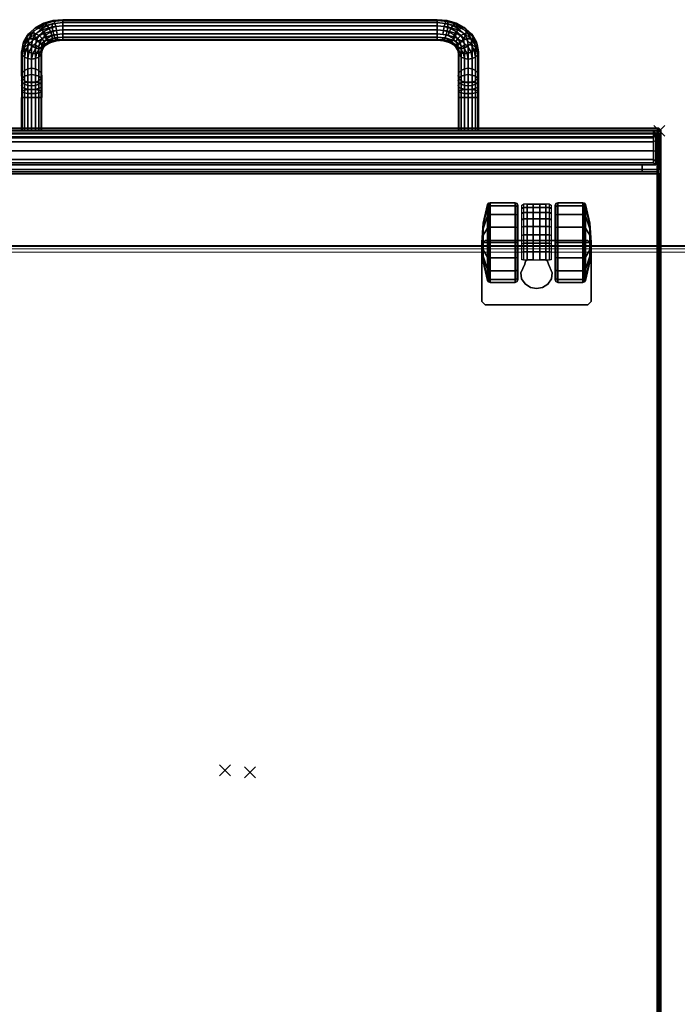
# Model space of a CAD drawing. Header units: inches. Extents: x 159 to 1116, y 667 to 1015.
# Tile 40 of 66: x 894 to 906, y 686 to 705. Entities that reach past the tile are written whole.
import ezdxf
from ezdxf.enums import TextEntityAlignment as Align

# ---------------------------------------------------------------- set-up
doc = ezdxf.new("R2010")
doc.units = ezdxf.units.IN
doc.header["$MEASUREMENT"] = 0
doc.header["$PDMODE"] = 3
doc.header["$PDSIZE"] = 0.1
doc.layers.add('A-FURN-3-NODE', color=135, linetype='Continuous', lineweight=9, plot=False)
for name, color, linetype in [('A-FURN-3-PED', 253, 'Continuous'), ('A-FURN-3-PED-CASTER', 251, 'Continuous'), ('A-FURN-3-PED-CUSHION', 96, 'Continuous'), ('A-FURN-3-PED-DRAWER', 35, 'Continuous'), ('A-FURN-3-PED-LOCK RAIL', 253, 'Continuous'), ('A-FURN-3-PED-TUG', 253, 'Continuous'), ('A-FURN-P-FILE', 20, 'Continuous'), ('PSATTR', 7, 'Continuous')]:
    doc.layers.add(name, color=color, linetype=linetype)
for name, color, linetype, lineweight in [('A-FURN-3-WKSF-TOP', 135, 'Continuous', 9), ('A-FURN-3-WKSF-TRIM', 135, 'Continuous', 9), ('A-FURN-HAWORTH-ATT', 7, 'Continuous', 9)]:
    doc.layers.add(name, color=color, linetype=linetype, lineweight=lineweight)

# ---------------------------------------------------------------- blocks, each defined once
blk = doc.blocks.new('WURA-3066-LJSC-3D-3')
at = {"layer": 'A-FURN-3-WKSF-TOP', "invisible_edges": 12}
for points in [[(0.04, -29.882, 27.75), (0.04, -0.04, 27.75), (65.96, -0.04, 27.75), (65.96, -29.882, 27.75)], [(65.96, -0.04, 29), (0.04, -0.04, 29), (0.04, -29.882, 29), (65.96, -29.882, 29)]]:
    blk.add_3dface(points, dxfattribs=at)
at = {"layer": 'A-FURN-3-WKSF-TRIM'}
blk.add_3dface([(0.04, -30, 28.882), (0.04, -30, 27.868), (65.96, -30, 27.868), (65.96, -30, 28.882)], dxfattribs=at)
at = {"layer": 'A-FURN-HAWORTH-ATT', "flags": 1}
for tag, p in [('HAWMC', (0, 0)), ('HAWPN', (0, -0.167))]:
    blk.add_attdef(tag, text='', height=0.1, dxfattribs=at).set_placement(p, align=Align.TOP_CENTER)
at = {"layer": 'A-FURN-3-WKSF-TRIM'}
mesh = blk.add_polymesh((2, 4), dxfattribs=at)
for k, corner in enumerate([(0.04, -30, 27.868), (0.04, -29.984, 27.809), (0.04, -29.941, 27.766), (0.04, -29.882, 27.75), (65.96, -30, 27.868), (65.96, -29.984, 27.809), (65.96, -29.941, 27.766), (65.96, -29.882, 27.75)]):
    mesh.set_mesh_vertex(divmod(k, 4), corner)
mesh = blk.add_polymesh((2, 4), dxfattribs=at)
for k, corner in enumerate([(0.04, -29.882, 29), (0.04, -29.941, 28.984), (0.04, -29.984, 28.941), (0.04, -30, 28.882), (65.96, -29.882, 29), (65.96, -29.941, 28.984), (65.96, -29.984, 28.941), (65.96, -30, 28.882)]):
    mesh.set_mesh_vertex(divmod(k, 4), corner)
blk = doc.blocks.new('JCTB-24-3D-3')
at = {"layer": 'A-FURN-3-NODE'}
for p in [(0, 0), (-7.5, -11.75)]:
    blk.add_point(p, dxfattribs=at)
at = {"layer": 'A-FURN-3-PED-CUSHION'}
for points in [[(-7.53, -11.76, 22.336), (-7.49, -11.76, 22.376), (-7.49, 11.26, 22.376), (-7.53, 11.26, 22.336)], [(-7.49, 11.26, 21.376), (-7.49, -11.76, 21.376), (-7.53, -11.76, 21.416), (-7.53, 11.26, 21.416)], [(-7.53, -11.76, 22.336), (-7.53, 11.26, 22.336), (-7.53, 11.26, 21.416), (-7.53, -11.76, 21.416)], [(7.49, 11.26, 22.376), (-7.49, 11.26, 22.376), (-7.49, -11.76, 22.376), (7.49, -11.76, 22.376)], [(-7.49, -11.76, 21.376), (-7.49, 11.26, 21.376), (7.49, 11.26, 21.376), (7.49, -11.76, 21.376)], [(-7.53, -11.76, 22.336), (-7.49, -11.8, 22.336), (-7.49, -11.76, 22.376), (-7.53, -11.76, 22.336)], [(-7.49, -11.76, 21.376), (-7.49, -11.8, 21.416), (-7.53, -11.76, 21.416)], [(-7.53, -11.76, 21.416), (-7.49, -11.8, 21.416), (-7.49, -11.8, 22.336), (-7.53, -11.76, 22.336)], [(-7.49, -11.76, 22.376), (-7.49, -11.8, 22.336), (7.49, -11.8, 22.336), (7.49, -11.76, 22.376)], [(7.49, -11.8, 21.416), (-7.49, -11.8, 21.416), (-7.49, -11.76, 21.376), (7.49, -11.76, 21.376)], [(-7.49, -11.8, 22.336), (-7.49, -11.8, 21.416), (7.49, -11.8, 21.416), (7.49, -11.8, 22.336)]]:
    blk.add_3dface(points, dxfattribs=at)
blk = doc.blocks.new('JPTA-24-SJC-3D-3')
at = {"layer": 'A-FURN-3-NODE'}
for p in [(0, 0), (-7.5, -11.75)]:
    blk.add_point(p, dxfattribs=at)
at = {"layer": 'A-FURN-3-PED'}
for points in [[(-7.5, 11.195, 1.79), (-7.46, 11.195, 1.75), (-7.46, -10.96, 1.75), (-7.5, -10.96, 1.79)], [(-7.5, -10.96, 21.376), (-7.5, 11.195, 21.376), (-7.5, 11.195, 1.79), (-7.5, -10.96, 1.79)], [(-7.46, -10.96, 1.75), (-7.46, 11.195, 1.75), (7.46, 11.195, 1.75), (7.46, -10.96, 1.75)], [(-7.46, -11, 1.79), (-7.5, -10.96, 1.79), (-7.46, -10.96, 1.75)], [(-7.5, -10.96, 1.79), (-7.46, -11, 1.79), (-7.46, -11, 21.376), (-7.5, -10.96, 21.376)], [(-7.46, -11, 1.79), (-7.46, -10.96, 1.75), (7.46, -10.96, 1.75), (7.46, -11, 1.79)], [(-7.46, -11, 1.79), (7.46, -11, 1.79), (7.46, -11, 21.376), (-7.46, -11, 21.376)]]:
    blk.add_3dface(points, dxfattribs=at)
at = {"layer": 'A-FURN-3-PED-CASTER'}
for points in [[(-6.25, -8.622, 1.75), (-6.19, -8.562, 1.75), (-6.19, -8.562, 1.631), (-6.25, -8.622, 1.631)], [(-6.25, -9.683, 1.631), (-6.25, -9.683, 1.75), (-6.25, -8.622, 1.75), (-6.25, -8.622, 1.631)], [(-4.31, -8.562, 1.75), (-4.31, -8.562, 1.631), (-6.19, -8.562, 1.631), (-6.19, -8.562, 1.75)], [(-4.25, -8.622, 1.75), (-4.25, -8.622, 1.631), (-4.31, -8.562, 1.631), (-4.31, -8.562, 1.75)], [(-4.25, -8.622, 1.75), (-4.25, -9.683, 1.75), (-4.25, -9.683, 1.631), (-4.25, -8.622, 1.631)], [(-5.467, -9.307, 0.426), (-5.467, -9.307, 1.337), (-5.537, -9.149, 1.337), (-5.537, -9.149, 0.426)], [(-4.963, -9.151, 1.337), (-5.033, -9.309, 1.337), (-5.033, -9.309, 0.426), (-4.963, -9.151, 0.426)], [(-5.467, -9.307, 0.426), (-5.452, -9.362, 0.426), (-5.452, -9.362, 1.337), (-5.467, -9.307, 1.337)], [(-5.422, -9.388, 0.426), (-5.422, -9.388, 1.337), (-5.452, -9.362, 1.337), (-5.452, -9.362, 0.426)], [(-5.048, -9.362, 0.426), (-5.048, -9.364, 1.337), (-5.078, -9.388, 1.337), (-5.078, -9.388, 0.426)], [(-5.048, -9.364, 1.337), (-5.048, -9.362, 0.426), (-5.033, -9.309, 0.426), (-5.033, -9.309, 1.337)], [(-5.422, -9.388, 0.486), (-5.31, -9.388, 0.486), (-5.31, -9.388, 1.303), (-5.422, -9.388, 1.337)], [(-5.422, -9.388, 0.486), (-5.422, -9.388, 0.426), (-5.422, -10.41, 0.426), (-5.422, -10.41, 0.486)], [(-5.31, -9.388, 0.486), (-5.422, -9.388, 0.486), (-5.422, -10.41, 0.486), (-5.31, -10.41, 0.486)], [(-5.31, -10.41, 0.913), (-5.31, -9.985, 1.354), (-5.31, -9.388, 1.303)], [(-5.31, -9.388, 0.486), (-5.31, -10.41, 0.486), (-5.31, -10.41, 0.913), (-5.31, -9.388, 1.303)], [(-5.19, -9.388, 1.303), (-5.19, -9.388, 0.486), (-5.078, -9.388, 0.486), (-5.078, -9.388, 1.337)], [(-5.078, -10.41, 0.486), (-5.078, -9.388, 0.486), (-5.19, -9.388, 0.486), (-5.19, -10.41, 0.486)], [(-5.19, -10.41, 0.913), (-5.19, -10.41, 0.486), (-5.19, -9.388, 0.486), (-5.19, -9.388, 1.303)], [(-5.19, -9.388, 1.303), (-5.19, -9.985, 1.354), (-5.19, -10.41, 0.913), (-5.19, -9.388, 1.303)], [(-5.078, -10.41, 0.426), (-5.078, -9.388, 0.426), (-5.078, -9.388, 0.486), (-5.078, -10.41, 0.486)], [(-6.19, -9.743, 1.631), (-6.19, -9.743, 1.75), (-6.25, -9.683, 1.75), (-6.25, -9.683, 1.631)], [(-4.25, -9.683, 1.75), (-4.31, -9.743, 1.75), (-4.31, -9.743, 1.631), (-4.25, -9.683, 1.631)], [(-4.31, -9.743, 1.75), (-6.19, -9.743, 1.75), (-6.19, -9.743, 1.631), (-4.31, -9.743, 1.631)], [(-5.078, -10.41, 0.486), (-5.422, -10.41, 0.486), (-5.422, -10.41, 0.426), (-5.078, -10.41, 0.426)], [(-5.19, -10.41, 0.913), (-5.31, -10.41, 0.913), (-5.31, -10.41, 0.486), (-5.19, -10.41, 0.486)]]:
    blk.add_3dface(points, dxfattribs=at)
at = {"layer": 'A-FURN-3-PED-DRAWER'}
for points in [[(-7.183, -11, 13.703), (-7.183, -11.125, 13.703), (7.233, -11.125, 13.703), (7.233, -11, 13.703)], [(-7.183, -11, 2.291), (-7.183, -11.125, 2.291), (-7.183, -11.125, 13.703), (-7.183, -11, 13.703)], [(7.233, -11, 2.291), (7.233, -11.125, 2.291), (-7.183, -11.125, 2.291), (-7.183, -11, 2.291)], [(-7.183, -11, 19.747), (-7.183, -11.125, 19.747), (7.233, -11.125, 19.747), (7.233, -11, 19.747)], [(-7.183, -11, 14.296), (-7.183, -11.125, 14.296), (-7.183, -11.125, 19.747), (-7.183, -11, 19.747)], [(7.233, -11, 14.296), (7.233, -11.125, 14.296), (-7.183, -11.125, 14.296), (-7.183, -11, 14.296)], [(-7.433, -11.125, 2.041), (7.433, -11.125, 2.041), (7.433, -11.71, 2.041), (-7.433, -11.71, 2.041)], [(-7.433, -11.125, 13.953), (-7.393, -11.165, 13.913), (7.393, -11.165, 13.913), (7.433, -11.125, 13.953)], [(7.433, -11.125, 13.953), (7.433, -11.125, 2.041), (-7.433, -11.125, 2.041), (-7.433, -11.125, 13.953)], [(-7.433, -11.125, 14.046), (7.433, -11.125, 14.046), (7.433, -11.71, 14.046), (-7.433, -11.71, 14.046)], [(-7.433, -11.125, 19.997), (-7.393, -11.165, 19.957), (7.393, -11.165, 19.957), (7.433, -11.125, 19.997)], [(7.433, -11.125, 19.997), (7.433, -11.125, 14.046), (-7.433, -11.125, 14.046), (-7.433, -11.125, 19.997)], [(-7.393, -11.165, 13.913), (-7.393, -11.165, 12.802), (7.393, -11.165, 12.802), (7.393, -11.165, 13.913)], [(-7.393, -11.165, 19.957), (-7.393, -11.165, 18.846), (7.393, -11.165, 18.846), (7.393, -11.165, 19.957)], [(7.433, -11.71, 2.041), (7.393, -11.75, 2.081), (-7.393, -11.75, 2.081), (-7.433, -11.71, 2.041)], [(-7.393, -11.75, 12.961), (-7.433, -11.71, 12.959), (-7.433, -11.71, 2.041), (-7.393, -11.75, 2.081)], [(7.433, -11.71, 14.046), (7.393, -11.75, 14.086), (-7.393, -11.75, 14.086), (-7.433, -11.71, 14.046)], [(-7.393, -11.75, 19.005), (-7.433, -11.71, 19.003), (-7.433, -11.71, 14.046), (-7.393, -11.75, 14.086)], [(7.393, -11.75, 12.961), (-7.393, -11.75, 12.961), (-7.393, -11.75, 2.081), (7.393, -11.75, 2.081)], [(7.393, -11.75, 19.005), (-7.393, -11.75, 19.005), (-7.393, -11.75, 14.086), (7.393, -11.75, 14.086)]]:
    blk.add_3dface(points, dxfattribs=at)
for points, invisible_edges in [([(-7.433, -11.125, 2.041), (-7.433, -11.71, 2.041), (-7.433, -11.125, 12.803)], 2), ([(-7.433, -11.195, 12.61), (-7.433, -11.125, 12.803), (-7.433, -11.71, 2.041)], 10), ([(-7.433, -11.125, 14.046), (-7.433, -11.71, 14.046), (-7.433, -11.125, 18.847)], 2), ([(-7.433, -11.195, 18.654), (-7.433, -11.125, 18.847), (-7.433, -11.71, 14.046)], 10), ([(-7.433, -11.38, 12.523), (-7.433, -11.195, 12.61), (-7.433, -11.71, 2.041)], 10), ([(-7.433, -11.38, 18.567), (-7.433, -11.195, 18.654), (-7.433, -11.71, 14.046)], 10), ([(-7.433, -11.71, 2.041), (-7.433, -11.574, 12.59), (-7.433, -11.38, 12.523)], 9), ([(-7.433, -11.71, 14.046), (-7.433, -11.574, 18.634), (-7.433, -11.38, 18.567)], 9), ([(-7.433, -11.664, 12.774), (-7.433, -11.574, 12.59), (-7.433, -11.71, 2.041)], 10), ([(-7.433, -11.664, 18.818), (-7.433, -11.574, 18.634), (-7.433, -11.71, 14.046)], 10), ([(-7.433, -11.71, 2.041), (-7.433, -11.68, 12.959), (-7.433, -11.664, 12.774)], 9), ([(-7.433, -11.71, 14.046), (-7.433, -11.68, 19.003), (-7.433, -11.664, 18.818)], 9), ([(-7.433, -11.71, 12.959), (-7.433, -11.695, 12.973), (-7.433, -11.68, 12.959), (-7.433, -11.71, 2.041)], 4), ([(-7.433, -11.71, 19.003), (-7.433, -11.695, 19.017), (-7.433, -11.68, 19.003), (-7.433, -11.71, 14.046)], 4)]:
    blk.add_3dface(points, dxfattribs=dict(at, invisible_edges=invisible_edges))
at = {"layer": 'A-FURN-3-PED-LOCK RAIL'}
for points in [[(-7.46, -11, 21.336), (-7.46, -11, 20.166), (-7.5, -11.04, 20.166), (-7.5, -11.04, 21.336)], [(-7.46, -11.04, 20.126), (-7.5, -11.04, 20.166), (-7.46, -11, 20.166), (-7.46, -11.04, 20.126)], [(-7.46, -11.04, 21.376), (-7.46, -11, 21.336), (-7.5, -11.04, 21.336), (-7.46, -11.04, 21.376)], [(-7.46, -11, 20.166), (-7.46, -11, 21.336), (7.46, -11, 21.336), (7.46, -11, 20.166)], [(-7.46, -11.04, 20.126), (-7.46, -11, 20.166), (7.46, -11, 20.166), (7.46, -11.04, 20.126)], [(7.46, -11.04, 21.376), (7.46, -11, 21.336), (-7.46, -11, 21.336), (-7.46, -11.04, 21.376)], [(-7.46, -11.71, 20.126), (-7.5, -11.71, 20.166), (-7.5, -11.04, 20.166), (-7.46, -11.04, 20.126)], [(-7.5, -11.71, 20.166), (-7.5, -11.71, 21.336), (-7.5, -11.04, 21.336), (-7.5, -11.04, 20.166)], [(-7.46, -11.04, 21.376), (-7.5, -11.04, 21.336), (-7.5, -11.71, 21.336), (-7.46, -11.71, 21.376)], [(-7.46, -11.04, 21.376), (-7.46, -11.71, 21.376), (7.46, -11.71, 21.376), (7.46, -11.04, 21.376)], [(-7.46, -11.71, 20.126), (-7.46, -11.75, 20.166), (-7.5, -11.71, 20.166), (-7.46, -11.71, 20.126)], [(-7.5, -11.71, 21.336), (-7.5, -11.71, 20.166), (-7.46, -11.75, 20.166), (-7.46, -11.75, 21.336)], [(-7.46, -11.71, 21.376), (-7.5, -11.71, 21.336), (-7.46, -11.75, 21.336), (-7.46, -11.71, 21.376)], [(7.46, -11.71, 20.126), (7.46, -11.75, 20.166), (-7.46, -11.75, 20.166), (-7.46, -11.71, 20.126)], [(-7.46, -11.71, 21.376), (-7.46, -11.75, 21.336), (7.46, -11.75, 21.336), (7.46, -11.71, 21.376)], [(7.46, -11.75, 20.166), (7.46, -11.75, 21.336), (-7.46, -11.75, 21.336), (-7.46, -11.75, 20.166)]]:
    blk.add_3dface(points, dxfattribs=at)
at = {"layer": 'A-FURN-3-PED-CASTER'}
mesh = blk.add_polymesh((16, 9), dxfattribs=dict(at, m_close=True))
for k, corner in enumerate([(-5.59, -9.704, 0.73), (-5.59, -9.704, 1.41), (-5.605, -9.704, 1.445), (-5.64, -9.704, 1.46), (-6.099, -9.704, 1.46), (-6.129, -9.704, 1.451), (-6.147, -9.704, 1.426), (-6.229, -9.704, 1.083), (-6.25, -9.704, 0.73), (-5.59, -9.704, 0.73), (-5.59, -9.964, 1.358), (-5.605, -9.978, 1.391), (-5.64, -9.983, 1.404), (-6.099, -9.983, 1.404), (-6.129, -9.98, 1.396), (-6.147, -9.97, 1.373), (-6.229, -9.839, 1.056), (-6.25, -9.704, 0.73), (-5.59, -9.704, 0.73), (-5.59, -10.185, 1.211), (-5.605, -10.21, 1.236), (-5.64, -10.22, 1.246), (-6.099, -10.22, 1.246), (-6.129, -10.213, 1.24), (-6.147, -10.196, 1.222), (-6.229, -9.953, 0.979), (-6.25, -9.704, 0.73), (-5.59, -9.704, 0.73), (-5.59, -10.332, 0.99), (-5.605, -10.365, 1.004), (-5.64, -10.378, 1.009), (-6.099, -10.378, 1.009), (-6.129, -10.37, 1.006), (-6.147, -10.347, 0.996), (-6.229, -10.03, 0.865), (-6.25, -9.704, 0.73), (-5.59, -9.704, 0.73), (-5.59, -10.384, 0.73), (-5.605, -10.419, 0.73), (-5.64, -10.434, 0.73), (-6.099, -10.434, 0.73), (-6.129, -10.424, 0.73), (-6.147, -10.4, 0.73), (-6.229, -10.056, 0.73), (-6.25, -9.704, 0.73), (-5.59, -9.704, 0.73), (-5.59, -10.332, 0.47), (-5.605, -10.365, 0.456), (-5.64, -10.378, 0.451), (-6.099, -10.378, 0.451), (-6.129, -10.37, 0.454), (-6.147, -10.347, 0.464), (-6.229, -10.03, 0.595), (-6.25, -9.704, 0.73), (-5.59, -9.704, 0.73), (-5.59, -10.185, 0.249), (-5.605, -10.21, 0.224), (-5.64, -10.22, 0.214), (-6.099, -10.22, 0.214), (-6.129, -10.213, 0.22), (-6.147, -10.196, 0.238), (-6.229, -9.953, 0.481), (-6.25, -9.704, 0.73), (-5.59, -9.704, 0.73), (-5.59, -9.964, 0.102), (-5.605, -9.978, 0.069), (-5.64, -9.983, 0.056), (-6.099, -9.983, 0.056), (-6.129, -9.98, 0.064), (-6.147, -9.97, 0.087), (-6.229, -9.839, 0.404), (-6.25, -9.704, 0.73), (-5.59, -9.704, 0.73), (-5.59, -9.704, 0.05), (-5.605, -9.704, 0.015), (-5.64, -9.704), (-6.099, -9.704), (-6.129, -9.704, 0.009), (-6.147, -9.704, 0.034), (-6.229, -9.704, 0.377), (-6.25, -9.704, 0.73), (-5.59, -9.704, 0.73), (-5.59, -9.444, 0.102), (-5.605, -9.43, 0.069), (-5.64, -9.425, 0.056), (-6.099, -9.425, 0.056), (-6.129, -9.428, 0.064), (-6.147, -9.438, 0.087), (-6.229, -9.569, 0.404), (-6.25, -9.704, 0.73), (-5.59, -9.704, 0.73), (-5.59, -9.223, 0.249), (-5.605, -9.198, 0.224), (-5.64, -9.188, 0.214), (-6.099, -9.188, 0.214), (-6.129, -9.194, 0.22), (-6.147, -9.212, 0.238), (-6.229, -9.455, 0.481), (-6.25, -9.704, 0.73), (-5.59, -9.704, 0.73), (-5.59, -9.076, 0.47), (-5.605, -9.043, 0.456), (-5.64, -9.029, 0.451), (-6.099, -9.029, 0.451), (-6.129, -9.038, 0.454), (-6.147, -9.061, 0.464), (-6.229, -9.378, 0.595), (-6.25, -9.704, 0.73), (-5.59, -9.704, 0.73), (-5.59, -9.024, 0.73), (-5.605, -8.989, 0.73), (-5.64, -8.974, 0.73), (-6.099, -8.974, 0.73), (-6.129, -8.983, 0.73), (-6.147, -9.008, 0.73), (-6.229, -9.351, 0.73), (-6.25, -9.704, 0.73), (-5.59, -9.704, 0.73), (-5.59, -9.076, 0.99), (-5.605, -9.043, 1.004), (-5.64, -9.029, 1.009), (-6.099, -9.029, 1.009), (-6.129, -9.038, 1.006), (-6.147, -9.061, 0.996), (-6.229, -9.378, 0.865), (-6.25, -9.704, 0.73), (-5.59, -9.704, 0.73), (-5.59, -9.223, 1.211), (-5.605, -9.198, 1.236), (-5.64, -9.188, 1.246), (-6.099, -9.188, 1.246), (-6.129, -9.194, 1.24), (-6.147, -9.212, 1.222), (-6.229, -9.455, 0.979), (-6.25, -9.704, 0.73), (-5.59, -9.704, 0.73), (-5.59, -9.444, 1.358), (-5.605, -9.43, 1.391), (-5.64, -9.425, 1.404), (-6.099, -9.425, 1.404), (-6.129, -9.428, 1.396), (-6.147, -9.438, 1.373), (-6.229, -9.569, 1.056), (-6.25, -9.704, 0.73)]):
    mesh.set_mesh_vertex(divmod(k, 9), corner)
mesh = blk.add_polymesh((2, 9), dxfattribs=at)
for k, corner in enumerate([(-5.537, -9.149, 1.337), (-5.526, -9.037, 1.337), (-5.458, -8.944, 1.337), (-5.362, -8.882, 1.337), (-5.249, -8.86, 1.337), (-5.137, -8.882, 1.337), (-5.041, -8.945, 1.337), (-4.974, -9.039, 1.337), (-4.963, -9.151, 1.337), (-5.537, -9.149, 0.426), (-5.526, -9.037, 0.426), (-5.458, -8.944, 0.426), (-5.362, -8.882, 0.426), (-5.249, -8.86, 0.426), (-5.137, -8.882, 0.426), (-5.041, -8.945, 0.426), (-4.974, -9.039, 0.426), (-4.963, -9.151, 0.426)]):
    mesh.set_mesh_vertex(divmod(k, 9), corner)
mesh = blk.add_polymesh((16, 9), dxfattribs=dict(at, m_close=True))
for k, corner in enumerate([(-4.91, -9.704, 0.73), (-4.91, -9.704, 1.41), (-4.895, -9.704, 1.445), (-4.86, -9.704, 1.46), (-4.401, -9.704, 1.46), (-4.371, -9.704, 1.451), (-4.353, -9.704, 1.426), (-4.271, -9.704, 1.083), (-4.25, -9.704, 0.73), (-4.91, -9.704, 0.73), (-4.91, -9.444, 1.358), (-4.895, -9.43, 1.391), (-4.86, -9.425, 1.404), (-4.401, -9.425, 1.404), (-4.371, -9.428, 1.396), (-4.353, -9.438, 1.373), (-4.271, -9.569, 1.056), (-4.25, -9.704, 0.73), (-4.91, -9.704, 0.73), (-4.91, -9.223, 1.211), (-4.895, -9.198, 1.236), (-4.86, -9.188, 1.246), (-4.401, -9.188, 1.246), (-4.371, -9.194, 1.24), (-4.353, -9.212, 1.222), (-4.271, -9.455, 0.979), (-4.25, -9.704, 0.73), (-4.91, -9.704, 0.73), (-4.91, -9.076, 0.99), (-4.895, -9.043, 1.004), (-4.86, -9.029, 1.009), (-4.401, -9.029, 1.009), (-4.371, -9.038, 1.006), (-4.353, -9.061, 0.996), (-4.271, -9.378, 0.865), (-4.25, -9.704, 0.73), (-4.91, -9.704, 0.73), (-4.91, -9.024, 0.73), (-4.895, -8.989, 0.73), (-4.86, -8.974, 0.73), (-4.401, -8.974, 0.73), (-4.371, -8.983, 0.73), (-4.353, -9.008, 0.73), (-4.271, -9.351, 0.73), (-4.25, -9.704, 0.73), (-4.91, -9.704, 0.73), (-4.91, -9.076, 0.47), (-4.895, -9.043, 0.456), (-4.86, -9.029, 0.451), (-4.401, -9.029, 0.451), (-4.371, -9.038, 0.454), (-4.353, -9.061, 0.464), (-4.271, -9.378, 0.595), (-4.25, -9.704, 0.73), (-4.91, -9.704, 0.73), (-4.91, -9.223, 0.249), (-4.895, -9.198, 0.224), (-4.86, -9.188, 0.214), (-4.401, -9.188, 0.214), (-4.371, -9.194, 0.22), (-4.353, -9.212, 0.238), (-4.271, -9.455, 0.481), (-4.25, -9.704, 0.73), (-4.91, -9.704, 0.73), (-4.91, -9.444, 0.102), (-4.895, -9.43, 0.069), (-4.86, -9.425, 0.056), (-4.401, -9.425, 0.056), (-4.371, -9.428, 0.064), (-4.353, -9.438, 0.087), (-4.271, -9.569, 0.404), (-4.25, -9.704, 0.73), (-4.91, -9.704, 0.73), (-4.91, -9.704, 0.05), (-4.895, -9.704, 0.015), (-4.86, -9.704), (-4.401, -9.704), (-4.371, -9.704, 0.009), (-4.353, -9.704, 0.034), (-4.271, -9.704, 0.377), (-4.25, -9.704, 0.73), (-4.91, -9.704, 0.73), (-4.91, -9.964, 0.102), (-4.895, -9.978, 0.069), (-4.86, -9.983, 0.056), (-4.401, -9.983, 0.056), (-4.371, -9.98, 0.064), (-4.353, -9.97, 0.087), (-4.271, -9.839, 0.404), (-4.25, -9.704, 0.73), (-4.91, -9.704, 0.73), (-4.91, -10.185, 0.249), (-4.895, -10.21, 0.224), (-4.86, -10.22, 0.214), (-4.401, -10.22, 0.214), (-4.371, -10.213, 0.22), (-4.353, -10.196, 0.238), (-4.271, -9.953, 0.481), (-4.25, -9.704, 0.73), (-4.91, -9.704, 0.73), (-4.91, -10.332, 0.47), (-4.895, -10.365, 0.456), (-4.86, -10.378, 0.451), (-4.401, -10.378, 0.451), (-4.371, -10.37, 0.454), (-4.353, -10.347, 0.464), (-4.271, -10.03, 0.595), (-4.25, -9.704, 0.73), (-4.91, -9.704, 0.73), (-4.91, -10.384, 0.73), (-4.895, -10.419, 0.73), (-4.86, -10.434, 0.73), (-4.401, -10.434, 0.73), (-4.371, -10.424, 0.73), (-4.353, -10.4, 0.73), (-4.271, -10.056, 0.73), (-4.25, -9.704, 0.73), (-4.91, -9.704, 0.73), (-4.91, -10.332, 0.99), (-4.895, -10.365, 1.004), (-4.86, -10.378, 1.009), (-4.401, -10.378, 1.009), (-4.371, -10.37, 1.006), (-4.353, -10.347, 0.996), (-4.271, -10.03, 0.865), (-4.25, -9.704, 0.73), (-4.91, -9.704, 0.73), (-4.91, -10.185, 1.211), (-4.895, -10.21, 1.236), (-4.86, -10.22, 1.246), (-4.401, -10.22, 1.246), (-4.371, -10.213, 1.24), (-4.353, -10.196, 1.222), (-4.271, -9.953, 0.979), (-4.25, -9.704, 0.73), (-4.91, -9.704, 0.73), (-4.91, -9.964, 1.358), (-4.895, -9.978, 1.391), (-4.86, -9.983, 1.404), (-4.401, -9.983, 1.404), (-4.371, -9.98, 1.396), (-4.353, -9.97, 1.373), (-4.271, -9.839, 1.056), (-4.25, -9.704, 0.73)]):
    mesh.set_mesh_vertex(divmod(k, 9), corner)
mesh = blk.add_polymesh((2, 9), dxfattribs=at)
for k, corner in enumerate([(-5.518, -10.39, 0.913), (-5.518, -10.33, 1.055), (-5.518, -10.239, 1.18), (-5.518, -10.122, 1.282), (-5.518, -9.985, 1.354), (-5.518, -9.835, 1.393), (-5.518, -9.681, 1.398), (-5.518, -9.529, 1.367), (-5.518, -9.388, 1.303), (-5.49, -10.41, 0.913), (-5.49, -10.348, 1.058), (-5.49, -10.256, 1.186), (-5.49, -10.138, 1.291), (-5.49, -10, 1.367), (-5.49, -9.848, 1.411), (-5.49, -9.691, 1.421), (-5.49, -9.535, 1.396), (-5.49, -9.388, 1.337)]):
    mesh.set_mesh_vertex(divmod(k, 9), corner)
mesh = blk.add_polymesh((2, 9), dxfattribs=at)
for k, corner in enumerate([(-5.49, -9.388, 1.337), (-5.49, -9.535, 1.396), (-5.49, -9.691, 1.421), (-5.49, -9.848, 1.411), (-5.49, -10, 1.367), (-5.49, -10.138, 1.291), (-5.49, -10.256, 1.186), (-5.49, -10.348, 1.058), (-5.49, -10.41, 0.913), (-5.01, -9.388, 1.337), (-5.01, -9.535, 1.396), (-5.01, -9.691, 1.421), (-5.01, -9.848, 1.411), (-5.01, -10, 1.367), (-5.01, -10.138, 1.291), (-5.01, -10.256, 1.186), (-5.01, -10.348, 1.058), (-5.01, -10.41, 0.913)]):
    mesh.set_mesh_vertex(divmod(k, 9), corner)
mesh = blk.add_polymesh((2, 9), dxfattribs=at)
for k, corner in enumerate([(-5.01, -10.41, 0.913), (-5.01, -10.348, 1.058), (-5.01, -10.256, 1.186), (-5.01, -10.138, 1.291), (-5.01, -10, 1.367), (-5.01, -9.848, 1.411), (-5.01, -9.691, 1.421), (-5.01, -9.535, 1.396), (-5.01, -9.388, 1.337), (-4.982, -10.39, 0.913), (-4.982, -10.33, 1.055), (-4.982, -10.239, 1.18), (-4.982, -10.122, 1.282), (-4.982, -9.985, 1.354), (-4.982, -9.835, 1.393), (-4.982, -9.681, 1.398), (-4.982, -9.529, 1.367), (-4.982, -9.388, 1.303)]):
    mesh.set_mesh_vertex(divmod(k, 9), corner)
at = {"layer": 'A-FURN-3-PED-DRAWER'}
mesh = blk.add_polymesh((4, 9), dxfattribs=at)
for k, corner in enumerate([(7.433, -11.71, 12.959), (7.433, -11.695, 12.973), (7.433, -11.68, 12.959), (7.433, -11.664, 12.774), (7.433, -11.574, 12.59), (7.433, -11.38, 12.523), (7.433, -11.195, 12.61), (7.433, -11.125, 12.803), (7.433, -11.125, 13.953), (7.393, -11.75, 12.961), (7.393, -11.696, 13.013), (7.393, -11.64, 12.962), (7.393, -11.624, 12.778), (7.393, -11.547, 12.62), (7.393, -11.382, 12.563), (7.393, -11.224, 12.638), (7.393, -11.165, 12.802), (7.393, -11.165, 13.913), (-7.393, -11.75, 12.961), (-7.393, -11.696, 13.013), (-7.393, -11.64, 12.962), (-7.393, -11.624, 12.778), (-7.393, -11.547, 12.62), (-7.393, -11.382, 12.563), (-7.393, -11.224, 12.638), (-7.393, -11.165, 12.802), (-7.393, -11.165, 13.913), (-7.433, -11.71, 12.959), (-7.433, -11.695, 12.973), (-7.433, -11.68, 12.959), (-7.433, -11.664, 12.774), (-7.433, -11.574, 12.59), (-7.433, -11.38, 12.523), (-7.433, -11.195, 12.61), (-7.433, -11.125, 12.803), (-7.433, -11.125, 13.953)]):
    mesh.set_mesh_vertex(divmod(k, 9), corner)
mesh = blk.add_polymesh((4, 9), dxfattribs=at)
for k, corner in enumerate([(7.433, -11.71, 19.003), (7.433, -11.695, 19.017), (7.433, -11.68, 19.003), (7.433, -11.664, 18.818), (7.433, -11.574, 18.634), (7.433, -11.38, 18.567), (7.433, -11.195, 18.654), (7.433, -11.125, 18.847), (7.433, -11.125, 19.997), (7.393, -11.75, 19.005), (7.393, -11.696, 19.057), (7.393, -11.64, 19.006), (7.393, -11.624, 18.822), (7.393, -11.547, 18.664), (7.393, -11.382, 18.607), (7.393, -11.224, 18.682), (7.393, -11.165, 18.846), (7.393, -11.165, 19.957), (-7.393, -11.75, 19.005), (-7.393, -11.696, 19.057), (-7.393, -11.64, 19.006), (-7.393, -11.624, 18.822), (-7.393, -11.547, 18.664), (-7.393, -11.382, 18.607), (-7.393, -11.224, 18.682), (-7.393, -11.165, 18.846), (-7.393, -11.165, 19.957), (-7.433, -11.71, 19.003), (-7.433, -11.695, 19.017), (-7.433, -11.68, 19.003), (-7.433, -11.664, 18.818), (-7.433, -11.574, 18.634), (-7.433, -11.38, 18.567), (-7.433, -11.195, 18.654), (-7.433, -11.125, 18.847), (-7.433, -11.125, 19.997)]):
    mesh.set_mesh_vertex(divmod(k, 9), corner)
at = {"layer": 'A-FURN-3-PED-TUG'}
mesh = blk.add_polymesh((2, 16), dxfattribs=dict(at, n_close=True))
for k, corner in enumerate([(-3.813, -11.75, 20.751), (-3.827, -11.75, 20.823), (-3.867, -11.75, 20.884), (-3.928, -11.75, 20.924), (-4, -11.75, 20.939), (-4.072, -11.75, 20.924), (-4.133, -11.75, 20.884), (-4.173, -11.75, 20.823), (-4.188, -11.75, 20.751), (-4.173, -11.75, 20.679), (-4.133, -11.75, 20.618), (-4.072, -11.75, 20.578), (-4, -11.75, 20.563), (-3.928, -11.75, 20.578), (-3.867, -11.75, 20.618), (-3.827, -11.75, 20.679), (-3.813, -12.36, 20.751), (-3.827, -12.36, 20.823), (-3.867, -12.36, 20.884), (-3.928, -12.36, 20.924), (-4, -12.36, 20.938), (-4.072, -12.36, 20.924), (-4.133, -12.36, 20.884), (-4.173, -12.36, 20.823), (-4.188, -12.36, 20.751), (-4.173, -12.36, 20.679), (-4.133, -12.36, 20.618), (-4.072, -12.36, 20.578), (-4, -12.36, 20.563), (-3.928, -12.36, 20.578), (-3.867, -12.36, 20.618), (-3.827, -12.36, 20.679)]):
    mesh.set_mesh_vertex(divmod(k, 16), corner)
mesh = blk.add_polymesh((2, 16), dxfattribs=dict(at, n_close=True))
for k, corner in enumerate([(3.827, -11.75, 20.679), (3.867, -11.75, 20.618), (3.928, -11.75, 20.578), (4, -11.75, 20.563), (4.072, -11.75, 20.578), (4.133, -11.75, 20.618), (4.173, -11.75, 20.679), (4.187, -11.75, 20.751), (4.173, -11.75, 20.823), (4.133, -11.75, 20.884), (4.072, -11.75, 20.924), (4, -11.75, 20.938), (3.928, -11.75, 20.924), (3.867, -11.75, 20.884), (3.827, -11.75, 20.823), (3.812, -11.75, 20.751), (3.827, -12.36, 20.679), (3.867, -12.36, 20.618), (3.928, -12.36, 20.578), (4, -12.36, 20.563), (4.072, -12.36, 20.578), (4.133, -12.36, 20.618), (4.173, -12.36, 20.679), (4.187, -12.36, 20.751), (4.173, -12.36, 20.823), (4.133, -12.36, 20.884), (4.072, -12.36, 20.924), (4, -12.36, 20.938), (3.928, -12.36, 20.924), (3.867, -12.36, 20.884), (3.827, -12.36, 20.823), (3.812, -12.36, 20.751)]):
    mesh.set_mesh_vertex(divmod(k, 16), corner)
mesh = blk.add_polymesh((5, 16), dxfattribs=dict(at, n_close=True))
for k, corner in enumerate([(-3.813, -12.36, 20.751), (-3.827, -12.36, 20.823), (-3.867, -12.36, 20.884), (-3.928, -12.36, 20.924), (-4, -12.36, 20.938), (-4.072, -12.36, 20.924), (-4.133, -12.36, 20.884), (-4.173, -12.36, 20.823), (-4.188, -12.36, 20.751), (-4.173, -12.36, 20.679), (-4.133, -12.36, 20.618), (-4.072, -12.36, 20.578), (-4, -12.36, 20.563), (-3.928, -12.36, 20.578), (-3.867, -12.36, 20.618), (-3.827, -12.36, 20.679), (-3.813, -12.471, 20.762), (-3.827, -12.457, 20.832), (-3.867, -12.445, 20.892), (-3.928, -12.437, 20.932), (-4, -12.435, 20.946), (-4.072, -12.437, 20.932), (-4.133, -12.445, 20.892), (-4.173, -12.457, 20.832), (-4.188, -12.471, 20.762), (-4.173, -12.485, 20.692), (-4.133, -12.497, 20.632), (-4.072, -12.505, 20.592), (-4, -12.508, 20.578), (-3.928, -12.505, 20.592), (-3.867, -12.497, 20.632), (-3.827, -12.485, 20.692), (-3.813, -12.578, 20.794), (-3.827, -12.551, 20.861), (-3.867, -12.527, 20.917), (-3.928, -12.512, 20.954), (-4, -12.506, 20.968), (-4.072, -12.512, 20.954), (-4.133, -12.527, 20.917), (-4.173, -12.551, 20.861), (-4.188, -12.578, 20.794), (-4.173, -12.606, 20.728), (-4.133, -12.629, 20.672), (-4.072, -12.644, 20.634), (-4, -12.65, 20.621), (-3.928, -12.644, 20.634), (-3.867, -12.629, 20.672), (-3.827, -12.606, 20.728), (-3.813, -12.677, 20.847), (-3.827, -12.637, 20.907), (-3.867, -12.603, 20.957), (-3.928, -12.58, 20.991), (-4, -12.573, 21.003), (-4.072, -12.58, 20.991), (-4.133, -12.603, 20.957), (-4.173, -12.637, 20.907), (-4.188, -12.677, 20.847), (-4.173, -12.717, 20.787), (-4.133, -12.75, 20.737), (-4.072, -12.773, 20.703), (-4, -12.781, 20.691), (-3.928, -12.773, 20.703), (-3.867, -12.75, 20.737), (-3.827, -12.717, 20.787), (-3.813, -12.763, 20.918), (-3.827, -12.712, 20.969), (-3.867, -12.669, 21.012), (-3.928, -12.641, 21.04), (-4, -12.63, 21.051), (-4.072, -12.641, 21.04), (-4.133, -12.669, 21.012), (-4.173, -12.712, 20.969), (-4.188, -12.763, 20.918), (-4.173, -12.814, 20.867), (-4.133, -12.857, 20.824), (-4.072, -12.886, 20.795), (-4, -12.896, 20.785), (-3.928, -12.886, 20.795), (-3.867, -12.857, 20.824), (-3.827, -12.814, 20.867)]):
    mesh.set_mesh_vertex(divmod(k, 16), corner)
mesh = blk.add_polymesh((5, 16), dxfattribs=dict(at, n_close=True))
for k, corner in enumerate([(4.187, -12.36, 20.751), (4.173, -12.36, 20.823), (4.133, -12.36, 20.884), (4.072, -12.36, 20.924), (4, -12.36, 20.938), (3.928, -12.36, 20.924), (3.867, -12.36, 20.884), (3.827, -12.36, 20.823), (3.812, -12.36, 20.751), (3.827, -12.36, 20.679), (3.867, -12.36, 20.618), (3.928, -12.36, 20.578), (4, -12.36, 20.563), (4.072, -12.36, 20.578), (4.133, -12.36, 20.618), (4.173, -12.36, 20.679), (4.187, -12.471, 20.762), (4.173, -12.457, 20.832), (4.133, -12.445, 20.892), (4.072, -12.437, 20.932), (4, -12.435, 20.946), (3.928, -12.437, 20.932), (3.867, -12.445, 20.892), (3.827, -12.457, 20.832), (3.812, -12.471, 20.762), (3.827, -12.485, 20.692), (3.867, -12.497, 20.632), (3.928, -12.505, 20.592), (4, -12.508, 20.578), (4.072, -12.505, 20.592), (4.133, -12.497, 20.632), (4.173, -12.485, 20.692), (4.187, -12.578, 20.794), (4.173, -12.551, 20.861), (4.133, -12.527, 20.917), (4.072, -12.512, 20.954), (4, -12.506, 20.968), (3.928, -12.512, 20.954), (3.867, -12.527, 20.917), (3.827, -12.551, 20.861), (3.812, -12.578, 20.794), (3.827, -12.606, 20.728), (3.867, -12.629, 20.672), (3.928, -12.644, 20.634), (4, -12.65, 20.621), (4.072, -12.644, 20.634), (4.133, -12.629, 20.672), (4.173, -12.606, 20.728), (4.187, -12.677, 20.847), (4.173, -12.637, 20.907), (4.133, -12.603, 20.957), (4.072, -12.58, 20.991), (4, -12.573, 21.003), (3.928, -12.58, 20.991), (3.867, -12.603, 20.957), (3.827, -12.637, 20.907), (3.812, -12.677, 20.847), (3.827, -12.717, 20.787), (3.867, -12.75, 20.737), (3.928, -12.773, 20.703), (4, -12.781, 20.691), (4.072, -12.773, 20.703), (4.133, -12.75, 20.737), (4.173, -12.717, 20.787), (4.187, -12.763, 20.918), (4.173, -12.712, 20.969), (4.133, -12.669, 21.012), (4.072, -12.641, 21.04), (4, -12.63, 21.051), (3.928, -12.641, 21.04), (3.867, -12.669, 21.012), (3.827, -12.712, 20.969), (3.812, -12.763, 20.918), (3.827, -12.814, 20.867), (3.867, -12.857, 20.824), (3.928, -12.886, 20.795), (4, -12.896, 20.785), (4.072, -12.886, 20.795), (4.133, -12.857, 20.824), (4.173, -12.814, 20.867)]):
    mesh.set_mesh_vertex(divmod(k, 16), corner)
mesh = blk.add_polymesh((2, 16), dxfattribs=dict(at, n_close=True))
for k, corner in enumerate([(-3.813, -12.763, 20.918), (-3.827, -12.712, 20.969), (-3.867, -12.669, 21.012), (-3.928, -12.641, 21.04), (-4, -12.63, 21.051), (-4.072, -12.641, 21.04), (-4.133, -12.669, 21.012), (-4.173, -12.712, 20.969), (-4.188, -12.763, 20.918), (-4.173, -12.814, 20.867), (-4.133, -12.857, 20.824), (-4.072, -12.886, 20.795), (-4, -12.896, 20.785), (-3.928, -12.886, 20.795), (-3.867, -12.857, 20.824), (-3.827, -12.814, 20.867), (-3.813, -13.196, 21.351), (-3.827, -13.145, 21.402), (-3.867, -13.102, 21.445), (-3.928, -13.073, 21.473), (-4, -13.063, 21.483), (-4.072, -13.073, 21.473), (-4.133, -13.102, 21.445), (-4.173, -13.145, 21.402), (-4.188, -13.196, 21.351), (-4.173, -13.247, 21.3), (-4.133, -13.29, 21.257), (-4.072, -13.318, 21.228), (-4, -13.328, 21.218), (-3.928, -13.318, 21.228), (-3.867, -13.29, 21.257), (-3.827, -13.247, 21.3)]):
    mesh.set_mesh_vertex(divmod(k, 16), corner)
mesh = blk.add_polymesh((2, 16), dxfattribs=dict(at, n_close=True))
for k, corner in enumerate([(3.812, -13.196, 21.351), (3.827, -13.145, 21.402), (3.867, -13.102, 21.445), (3.928, -13.073, 21.473), (4, -13.063, 21.483), (4.072, -13.073, 21.473), (4.133, -13.102, 21.445), (4.173, -13.145, 21.402), (4.187, -13.196, 21.351), (4.173, -13.247, 21.3), (4.133, -13.29, 21.257), (4.072, -13.318, 21.228), (4, -13.328, 21.218), (3.928, -13.318, 21.228), (3.867, -13.29, 21.257), (3.827, -13.247, 21.3), (3.812, -12.763, 20.918), (3.827, -12.712, 20.969), (3.867, -12.669, 21.012), (3.928, -12.641, 21.04), (4, -12.63, 21.051), (4.072, -12.641, 21.04), (4.133, -12.669, 21.012), (4.173, -12.712, 20.969), (4.187, -12.763, 20.918), (4.173, -12.814, 20.867), (4.133, -12.857, 20.824), (4.072, -12.886, 20.795), (4, -12.896, 20.785), (3.928, -12.886, 20.795), (3.867, -12.857, 20.824), (3.827, -12.814, 20.867)]):
    mesh.set_mesh_vertex(divmod(k, 16), corner)
mesh = blk.add_polymesh((7, 16), dxfattribs=dict(at, n_close=True))
for k, corner in enumerate([(-3.813, -13.196, 21.351), (-3.827, -13.145, 21.402), (-3.867, -13.102, 21.445), (-3.928, -13.073, 21.473), (-4, -13.063, 21.483), (-4.072, -13.073, 21.473), (-4.133, -13.102, 21.445), (-4.173, -13.145, 21.402), (-4.188, -13.196, 21.351), (-4.173, -13.247, 21.3), (-4.133, -13.29, 21.257), (-4.072, -13.318, 21.228), (-4, -13.328, 21.218), (-3.928, -13.318, 21.228), (-3.867, -13.29, 21.257), (-3.827, -13.247, 21.3), (-3.799, -13.266, 21.421), (-3.813, -13.218, 21.474), (-3.853, -13.182, 21.525), (-3.911, -13.165, 21.564), (-3.981, -13.168, 21.588), (-4.05, -13.191, 21.591), (-4.109, -13.231, 21.573), (-4.148, -13.281, 21.538), (-4.162, -13.335, 21.489), (-4.148, -13.383, 21.436), (-4.109, -13.418, 21.386), (-4.05, -13.436, 21.346), (-3.981, -13.433, 21.323), (-3.911, -13.41, 21.319), (-3.853, -13.37, 21.337), (-3.813, -13.319, 21.373), (-3.761, -13.331, 21.486), (-3.774, -13.285, 21.542), (-3.809, -13.257, 21.599), (-3.861, -13.25, 21.649), (-3.924, -13.265, 21.685), (-3.986, -13.3, 21.7), (-4.038, -13.351, 21.693), (-4.074, -13.408, 21.664), (-4.086, -13.464, 21.619), (-4.074, -13.509, 21.563), (-4.038, -13.538, 21.505), (-3.986, -13.545, 21.455), (-3.924, -13.53, 21.42), (-3.861, -13.495, 21.404), (-3.809, -13.444, 21.412), (-3.774, -13.387, 21.44), (-3.7, -13.387, 21.542), (-3.711, -13.344, 21.6), (-3.739, -13.321, 21.663), (-3.782, -13.323, 21.722), (-3.833, -13.348, 21.768), (-3.884, -13.394, 21.794), (-3.927, -13.453, 21.796), (-3.956, -13.517, 21.773), (-3.966, -13.575, 21.73), (-3.956, -13.618, 21.672), (-3.927, -13.641, 21.608), (-3.884, -13.639, 21.549), (-3.833, -13.613, 21.503), (-3.782, -13.567, 21.477), (-3.739, -13.508, 21.476), (-3.711, -13.445, 21.498), (-3.621, -13.43, 21.585), (-3.628, -13.388, 21.644), (-3.649, -13.37, 21.712), (-3.679, -13.378, 21.778), (-3.715, -13.412, 21.832), (-3.751, -13.466, 21.866), (-3.781, -13.532, 21.875), (-3.802, -13.6, 21.857), (-3.809, -13.66, 21.815), (-3.802, -13.702, 21.755), (-3.781, -13.72, 21.687), (-3.751, -13.711, 21.621), (-3.715, -13.678, 21.567), (-3.679, -13.623, 21.533), (-3.649, -13.557, 21.525), (-3.628, -13.49, 21.543), (-3.529, -13.457, 21.612), (-3.533, -13.416, 21.673), (-3.543, -13.401, 21.743), (-3.559, -13.414, 21.814), (-3.578, -13.453, 21.873), (-3.596, -13.512, 21.912), (-3.612, -13.582, 21.924), (-3.622, -13.653, 21.909), (-3.626, -13.713, 21.868), (-3.622, -13.754, 21.808), (-3.612, -13.769, 21.737), (-3.596, -13.757, 21.667), (-3.578, -13.718, 21.608), (-3.559, -13.659, 21.569), (-3.543, -13.588, 21.556), (-3.533, -13.518, 21.571), (-3.43, -13.466, 21.621), (-3.43, -13.426, 21.682), (-3.43, -13.411, 21.754), (-3.43, -13.426, 21.826), (-3.43, -13.466, 21.886), (-3.43, -13.527, 21.927), (-3.43, -13.599, 21.941), (-3.43, -13.671, 21.927), (-3.43, -13.732, 21.886), (-3.43, -13.772, 21.826), (-3.43, -13.786, 21.754), (-3.43, -13.772, 21.682), (-3.43, -13.732, 21.621), (-3.43, -13.671, 21.581), (-3.43, -13.599, 21.566), (-3.43, -13.527, 21.581)]):
    mesh.set_mesh_vertex(divmod(k, 16), corner)
mesh = blk.add_polymesh((7, 16), dxfattribs=dict(at, n_close=True))
for k, corner in enumerate([(4.187, -13.196, 21.351), (4.173, -13.145, 21.402), (4.133, -13.102, 21.445), (4.072, -13.073, 21.473), (4, -13.063, 21.483), (3.928, -13.073, 21.473), (3.867, -13.102, 21.445), (3.827, -13.145, 21.402), (3.812, -13.196, 21.351), (3.827, -13.247, 21.3), (3.867, -13.29, 21.257), (3.928, -13.318, 21.228), (4, -13.328, 21.218), (4.072, -13.318, 21.228), (4.133, -13.29, 21.257), (4.173, -13.247, 21.3), (4.162, -13.335, 21.489), (4.148, -13.281, 21.538), (4.109, -13.231, 21.573), (4.05, -13.191, 21.591), (3.981, -13.168, 21.588), (3.911, -13.165, 21.564), (3.853, -13.182, 21.525), (3.813, -13.218, 21.474), (3.799, -13.266, 21.421), (3.813, -13.319, 21.373), (3.853, -13.37, 21.337), (3.911, -13.41, 21.319), (3.981, -13.433, 21.323), (4.05, -13.436, 21.346), (4.109, -13.418, 21.386), (4.148, -13.383, 21.436), (4.086, -13.464, 21.619), (4.074, -13.408, 21.664), (4.038, -13.351, 21.693), (3.986, -13.3, 21.7), (3.924, -13.265, 21.685), (3.861, -13.25, 21.649), (3.809, -13.257, 21.599), (3.774, -13.285, 21.542), (3.761, -13.331, 21.486), (3.774, -13.387, 21.44), (3.809, -13.444, 21.412), (3.861, -13.495, 21.404), (3.924, -13.53, 21.42), (3.986, -13.545, 21.455), (4.038, -13.538, 21.505), (4.074, -13.509, 21.563), (3.966, -13.575, 21.73), (3.956, -13.517, 21.773), (3.927, -13.453, 21.796), (3.884, -13.394, 21.794), (3.833, -13.348, 21.768), (3.782, -13.323, 21.722), (3.739, -13.321, 21.663), (3.711, -13.344, 21.6), (3.7, -13.387, 21.542), (3.711, -13.445, 21.498), (3.739, -13.508, 21.476), (3.782, -13.567, 21.477), (3.833, -13.613, 21.503), (3.884, -13.639, 21.549), (3.927, -13.641, 21.608), (3.956, -13.618, 21.672), (3.809, -13.66, 21.815), (3.802, -13.6, 21.857), (3.781, -13.532, 21.875), (3.751, -13.466, 21.866), (3.715, -13.412, 21.832), (3.679, -13.378, 21.778), (3.649, -13.37, 21.712), (3.628, -13.388, 21.644), (3.621, -13.43, 21.585), (3.628, -13.49, 21.543), (3.649, -13.557, 21.525), (3.679, -13.623, 21.533), (3.715, -13.678, 21.567), (3.751, -13.711, 21.621), (3.781, -13.72, 21.687), (3.802, -13.702, 21.755), (3.626, -13.713, 21.868), (3.622, -13.653, 21.909), (3.612, -13.582, 21.924), (3.596, -13.512, 21.912), (3.578, -13.453, 21.873), (3.559, -13.414, 21.814), (3.543, -13.401, 21.743), (3.533, -13.416, 21.673), (3.529, -13.457, 21.612), (3.533, -13.518, 21.571), (3.543, -13.588, 21.556), (3.559, -13.659, 21.569), (3.578, -13.718, 21.608), (3.596, -13.757, 21.667), (3.612, -13.769, 21.737), (3.622, -13.754, 21.808), (3.43, -13.732, 21.886), (3.43, -13.671, 21.927), (3.43, -13.599, 21.941), (3.43, -13.527, 21.927), (3.43, -13.466, 21.886), (3.43, -13.426, 21.826), (3.43, -13.411, 21.754), (3.43, -13.426, 21.682), (3.43, -13.466, 21.621), (3.43, -13.527, 21.581), (3.43, -13.599, 21.566), (3.43, -13.671, 21.581), (3.43, -13.732, 21.621), (3.43, -13.772, 21.682), (3.43, -13.786, 21.754), (3.43, -13.772, 21.826)]):
    mesh.set_mesh_vertex(divmod(k, 16), corner)
mesh = blk.add_polymesh((2, 16), dxfattribs=dict(at, n_close=True))
for k, corner in enumerate([(3.43, -13.786, 21.754), (3.43, -13.772, 21.826), (3.43, -13.732, 21.886), (3.43, -13.671, 21.927), (3.43, -13.599, 21.941), (3.43, -13.527, 21.927), (3.43, -13.466, 21.886), (3.43, -13.426, 21.826), (3.43, -13.411, 21.754), (3.43, -13.426, 21.682), (3.43, -13.466, 21.621), (3.43, -13.527, 21.581), (3.43, -13.599, 21.566), (3.43, -13.671, 21.581), (3.43, -13.732, 21.621), (3.43, -13.772, 21.682), (-3.43, -13.786, 21.754), (-3.43, -13.772, 21.826), (-3.43, -13.732, 21.886), (-3.43, -13.671, 21.927), (-3.43, -13.599, 21.941), (-3.43, -13.527, 21.927), (-3.43, -13.466, 21.886), (-3.43, -13.426, 21.826), (-3.43, -13.411, 21.754), (-3.43, -13.426, 21.682), (-3.43, -13.466, 21.621), (-3.43, -13.527, 21.581), (-3.43, -13.599, 21.566), (-3.43, -13.671, 21.581), (-3.43, -13.732, 21.621), (-3.43, -13.772, 21.682)]):
    mesh.set_mesh_vertex(divmod(k, 16), corner)
blk = doc.blocks.new('JXXX-XX-2D')
at = {"layer": 'A-FURN-P-FILE'}
blk.add_point((0, 0), dxfattribs=at)
blk.add_point((0, 0), dxfattribs=at)
at = {"layer": 'PSATTR', "flags": 1}
for tag in ['PSON', 'PSMC', 'PSDH', 'PSPN', 'PSQT', 'PSEC', 'PST5', 'PST4', 'PST3', 'PST2', 'PST1']:
    blk.add_attdef(tag, text='', height=1, dxfattribs=at).set_placement((0, 0), align=Align.TOP_CENTER)

msp = doc.modelspace()

# ---------------------------------------------------------------- block references
at = {"rotation": 180}
for name, p in [('JPTA-24-SJC-3D-3', (898.06, 690.727)), ('JCTB-24-3D-3', (898.06, 690.727)), ('WURA-3066-LJSC-3D-3', (916.354, 670.374)), ('JXXX-XX-2D', (897.603, 690.763))]:
    msp.add_blockref(name, p, dxfattribs=at)

doc.saveas('drawing.dxf')
